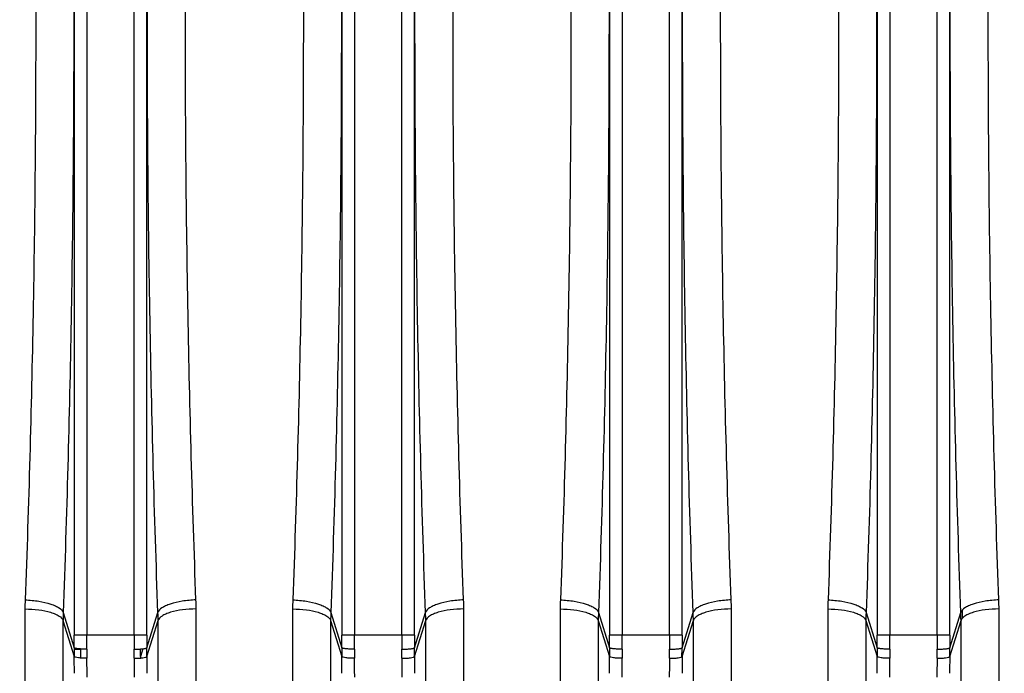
# Model space of a CAD drawing. Extents: x -1709 to 1181, y 8 to 1580.
# Tile 42 of 71: x -912 to -835, y 1379 to 1430. Entities that reach past the tile are written whole.
import ezdxf

# ---------------------------------------------------------------- set-up
doc = ezdxf.new("R2010")
doc.units = 0
doc.header["$LTSCALE"] = 65.395
doc.layers.get('0').update_dxf_attribs({"linetype": 'CONTINUOUS'})

msp = doc.modelspace()

# ---------------------------------------------------------------- linework, layer by layer
at = {"color": 9, "linetype": 'CONTINUOUS'}
for p, q in [((-907.475, 1478.542), (-907.475, 1381.864)), ((-906.481, 1478.542), (-906.481, 1381.864)), ((-902.782, 1381.864), (-902.782, 1478.542)), ((-901.787, 1381.864), (-901.787, 1478.542)), ((-886.475, 1478.542), (-886.475, 1381.864)), ((-885.481, 1478.542), (-885.481, 1381.864)), ((-881.782, 1381.864), (-881.782, 1478.542)), ((-880.787, 1381.864), (-880.787, 1478.542)), ((-865.475, 1478.542), (-865.475, 1381.864)), ((-864.481, 1478.542), (-864.481, 1381.864)), ((-860.782, 1381.864), (-860.782, 1478.542)), ((-859.787, 1381.864), (-859.787, 1478.542)), ((-844.475, 1478.542), (-844.475, 1381.864)), ((-843.481, 1478.542), (-843.481, 1381.864)), ((-839.782, 1381.864), (-839.782, 1478.542)), ((-838.787, 1381.864), (-838.787, 1478.542)), ((-837.785, 1383.209), (-837.777, 1383.862)), ((-837.784, 1383.209), (-837.778, 1383.762)), ((-908.363, 1383.018), (-907.481, 1380.203)), ((-908.35, 1383.649), (-907.481, 1380.874)), ((-901.782, 1380.203), (-900.9, 1383.018)), ((-901.781, 1380.874), (-900.912, 1383.649)), ((-887.363, 1383.018), (-886.481, 1380.203)), ((-887.35, 1383.649), (-886.481, 1380.874)), ((-880.782, 1380.203), (-879.9, 1383.018)), ((-880.781, 1380.874), (-879.912, 1383.649)), ((-866.363, 1383.018), (-865.481, 1380.203)), ((-866.35, 1383.649), (-865.481, 1380.874)), ((-859.782, 1380.203), (-858.9, 1383.018)), ((-859.781, 1380.874), (-858.912, 1383.649)), ((-845.363, 1383.018), (-844.481, 1380.203)), ((-845.35, 1383.649), (-844.481, 1380.874)), ((-838.782, 1380.203), (-837.9, 1383.018)), ((-838.781, 1380.874), (-837.912, 1383.649)), ((-901.787, 1381.864), (-907.475, 1381.864)), ((-880.787, 1381.864), (-886.475, 1381.864)), ((-859.787, 1381.864), (-865.475, 1381.864)), ((-838.787, 1381.864), (-844.475, 1381.864)), ((-906.987, 1380.764), (-906.986, 1380.784)), ((-902.094, 1380.801), (-902.282, 1380.203)), ((-859.817, 1380.854), (-859.837, 1380.16)), ((-859.817, 1380.854), (-859.837, 1380.16))]:
    msp.add_line(p, q, dxfattribs=at)
at = {"color": 2, "linetype": 'CONTINUOUS'}
msp.add_line((-902.282, 1380.203), (-902.284, 1380.07), dxfattribs=at)
at = {"color": 9, "linetype": 'CONTINUOUS'}
for centre, radius, start, end in [((-891.502, 1383.894), 19.846, 177.84787, 179.90044), ((-917.761, 1383.894), 19.846, 0.09956, 2.15213), ((-870.502, 1383.894), 19.846, 177.84787, 179.90044), ((-896.761, 1383.894), 19.846, 0.09956, 2.15213), ((-849.502, 1383.894), 19.846, 177.84787, 179.90044), ((-875.761, 1383.894), 19.846, 0.09956, 2.15213), ((-828.502, 1383.894), 19.846, 177.84787, 179.90044), ((-890.359, 1382.982), 18.003, 177.87734, 179.88592), ((-918.903, 1382.982), 18.003, 0.11408, 2.12266), ((-869.359, 1382.982), 18.003, 177.87734, 179.88592), ((-897.903, 1382.982), 18.003, 0.11408, 2.12266), ((-848.359, 1382.982), 18.003, 177.87734, 179.88592), ((-876.903, 1382.982), 18.003, 0.11408, 2.12266), ((-827.359, 1382.982), 18.003, 177.87734, 179.88592), ((-992.592, 1381.862), 85.116, 359.33452, 0.001), ((-1011.561, 1381.862), 105.08, 359.40107, 0.0009), ((-797.701, 1381.862), 105.08, 179.9991, 180.59893), ((-816.671, 1381.862), 85.116, 179.999, 180.66548), ((-971.592, 1381.862), 85.116, 359.33452, 0.001), ((-990.561, 1381.862), 105.08, 359.40107, 0.0009), ((-776.701, 1381.862), 105.08, 179.9991, 180.59893), ((-795.671, 1381.862), 85.116, 179.999, 180.66548), ((-950.592, 1381.862), 85.116, 359.33452, 0.001), ((-969.561, 1381.862), 105.08, 359.40107, 0.0009), ((-755.701, 1381.862), 105.08, 179.9991, 180.59893), ((-774.671, 1381.862), 85.116, 179.999, 180.66548), ((-929.592, 1381.862), 85.116, 359.33452, 0.001), ((-948.561, 1381.862), 105.08, 359.40107, 0.0009), ((-734.701, 1381.862), 105.08, 179.9991, 180.59893), ((-753.671, 1381.862), 85.116, 179.999, 180.66548), ((-906.962, 1387.88), 7.116, 265.80535, 267.30955), ((-906.893, 1389.355), 8.592, 267.31207, 269.37436), ((-876.792, 1380.443), 30.196, 179.39174, 180.70657), ((-861.225, 1380.548), 25.259, 179.26164, 180.78355), ((-855.322, 1380.443), 30.167, 179.3913, 180.74019), ((-911.941, 1380.443), 30.167, 359.25981, 0.6087), ((-906.038, 1380.548), 25.259, 359.21645, 0.73836), ((-819.225, 1380.548), 25.259, 179.26164, 180.78355), ((-813.322, 1380.443), 30.167, 179.3913, 180.74019), ((-869.941, 1380.443), 30.167, 359.25981, 0.6087), ((-864.038, 1380.548), 25.259, 359.21645, 0.73836), ((-999.982, 1378.854), 92.511, 0.013, 0.83539), ((-1020.546, 1378.556), 114.07, 0.01171, 0.75232), ((-790.967, 1378.571), 111.82, 179.24023, 179.99574), ((-811.105, 1378.867), 90.687, 179.15634, 179.99528), ((-978.982, 1378.854), 92.511, 0.013, 0.83539), ((-999.546, 1378.556), 114.07, 0.01171, 0.75232), ((-769.967, 1378.571), 111.82, 179.24023, 179.99574), ((-790.105, 1378.867), 90.687, 179.15634, 179.99528), ((-957.982, 1378.854), 92.511, 0.013, 0.83539), ((-978.546, 1378.556), 114.07, 0.01171, 0.75232), ((-748.967, 1378.571), 111.82, 179.24023, 179.99574), ((-769.105, 1378.867), 90.687, 179.15634, 179.99528), ((-936.982, 1378.854), 92.511, 0.013, 0.83539), ((-957.546, 1378.556), 114.07, 0.01171, 0.75232), ((-727.967, 1378.571), 111.82, 179.24023, 179.99574), ((-748.105, 1378.867), 90.687, 179.15634, 179.99528)]:
    msp.add_arc(centre, radius, start, end, dxfattribs=at)
at = {"color": 2, "linetype": 'CONTINUOUS'}
for centre, radius, start, end in [((-854.761, 1383.894), 19.846, 0.09956, 2.15213), ((-855.903, 1382.982), 18.003, 0.11408, 2.12266), ((-882.225, 1380.548), 25.259, 179.26164, 180.78355), ((-876.322, 1380.443), 30.167, 179.3913, 180.74019), ((-932.941, 1380.443), 30.167, 359.25981, 0.6087), ((-927.412, 1380.547), 25.132, 359.21408, 0.53881), ((-927.038, 1380.548), 25.259, 359.21645, 0.73836), ((-840.225, 1380.548), 25.259, 179.26164, 180.78355), ((-834.322, 1380.443), 30.167, 179.3913, 180.74019), ((-890.941, 1380.443), 30.167, 359.25981, 0.6087), ((-885.038, 1380.548), 25.259, 359.21645, 0.73836)]:
    msp.add_arc(centre, radius, start, end, dxfattribs=at)
at = {"color": 9, "linetype": 'CONTINUOUS'}
for points, knots in [([(-908.35, 1476.757), (-908.069, 1469.113), (-907.655, 1453.596), (-907.451, 1430.203), (-907.655, 1406.81), (-908.069, 1391.293), (-908.35, 1383.649)], [0, 0, 0, 0, 0.246422, 0.5, 0.753577, 1, 1, 1, 1]), ([(-900.912, 1383.649), (-901.193, 1391.293), (-901.608, 1406.81), (-901.812, 1430.203), (-901.608, 1453.596), (-901.193, 1469.113), (-900.912, 1476.757)], [0, 0, 0, 0, 0.246422, 0.5, 0.753577, 1, 1, 1, 1]), ([(-887.35, 1476.757), (-887.069, 1469.113), (-886.655, 1453.596), (-886.451, 1430.203), (-886.655, 1406.81), (-887.069, 1391.293), (-887.35, 1383.649)], [0, 0, 0, 0, 0.246422, 0.5, 0.753577, 1, 1, 1, 1]), ([(-879.912, 1383.649), (-880.193, 1391.293), (-880.608, 1406.81), (-880.812, 1430.203), (-880.608, 1453.596), (-880.193, 1469.113), (-879.912, 1476.757)], [0, 0, 0, 0, 0.246422, 0.5, 0.753577, 1, 1, 1, 1]), ([(-866.35, 1476.757), (-866.069, 1469.113), (-865.655, 1453.596), (-865.451, 1430.203), (-865.655, 1406.81), (-866.069, 1391.293), (-866.35, 1383.649)], [0, 0, 0, 0, 0.246422, 0.5, 0.753577, 1, 1, 1, 1]), ([(-858.912, 1383.649), (-859.193, 1391.293), (-859.608, 1406.81), (-859.812, 1430.203), (-859.608, 1453.596), (-859.193, 1469.113), (-858.912, 1476.757)], [0, 0, 0, 0, 0.246422, 0.5, 0.753577, 1, 1, 1, 1]), ([(-845.35, 1476.757), (-845.069, 1469.113), (-844.655, 1453.596), (-844.451, 1430.203), (-844.655, 1406.81), (-845.069, 1391.293), (-845.35, 1383.649)], [0, 0, 0, 0, 0.246422, 0.5, 0.753577, 1, 1, 1, 1]), ([(-837.912, 1383.649), (-838.193, 1391.293), (-838.608, 1406.81), (-838.812, 1430.203), (-838.608, 1453.596), (-838.193, 1469.113), (-837.912, 1476.757)], [0, 0, 0, 0, 0.246422, 0.5, 0.753577, 1, 1, 1, 1]), ([(-911.334, 1475.766), (-911.053, 1468.285), (-910.639, 1453.098), (-910.434, 1430.203), (-910.639, 1407.307), (-911.053, 1392.121), (-911.334, 1384.639)], [0, 0, 0, 0, 0.246423, 0.5, 0.753577, 1, 1, 1, 1]), ([(-897.929, 1384.639), (-898.21, 1392.121), (-898.624, 1407.307), (-898.828, 1430.203), (-898.624, 1453.098), (-898.21, 1468.285), (-897.929, 1475.766)], [0, 0, 0, 0, 0.246423, 0.5, 0.753577, 1, 1, 1, 1]), ([(-890.334, 1475.766), (-890.053, 1468.285), (-889.639, 1453.098), (-889.434, 1430.203), (-889.639, 1407.307), (-890.053, 1392.121), (-890.334, 1384.639)], [0, 0, 0, 0, 0.246423, 0.5, 0.753577, 1, 1, 1, 1]), ([(-876.929, 1384.639), (-877.21, 1392.121), (-877.624, 1407.307), (-877.828, 1430.203), (-877.624, 1453.098), (-877.21, 1468.285), (-876.929, 1475.766)], [0, 0, 0, 0, 0.246423, 0.5, 0.753577, 1, 1, 1, 1]), ([(-869.334, 1475.766), (-869.053, 1468.285), (-868.639, 1453.098), (-868.434, 1430.203), (-868.639, 1407.307), (-869.053, 1392.121), (-869.334, 1384.639)], [0, 0, 0, 0, 0.246423, 0.5, 0.753577, 1, 1, 1, 1]), ([(-855.929, 1384.639), (-856.21, 1392.121), (-856.624, 1407.307), (-856.828, 1430.203), (-856.624, 1453.098), (-856.21, 1468.285), (-855.929, 1475.766)], [0, 0, 0, 0, 0.246423, 0.5, 0.753577, 1, 1, 1, 1]), ([(-848.334, 1475.766), (-848.053, 1468.285), (-847.639, 1453.098), (-847.434, 1430.203), (-847.639, 1407.307), (-848.053, 1392.121), (-848.334, 1384.639)], [0, 0, 0, 0, 0.246423, 0.5, 0.753577, 1, 1, 1, 1]), ([(-834.929, 1384.639), (-835.21, 1392.121), (-835.624, 1407.307), (-835.828, 1430.203), (-835.624, 1453.098), (-835.21, 1468.285), (-834.929, 1475.766)], [0, 0, 0, 0, 0.246423, 0.5, 0.753577, 1, 1, 1, 1]), ([(-911.334, 1384.639), (-910.973, 1384.628), (-910.293, 1384.565), (-909.495, 1384.39), (-908.964, 1384.187), (-908.615, 1383.998), (-908.395, 1383.799), (-908.35, 1383.649)], [0, 0, 0, 0, 0.333388, 0.628777, 0.751956, 0.855018, 1, 1, 1, 1]), ([(-897.929, 1384.639), (-898.29, 1384.628), (-898.97, 1384.565), (-899.768, 1384.39), (-900.299, 1384.187), (-900.648, 1383.998), (-900.867, 1383.799), (-900.912, 1383.649)], [0, 0, 0, 0, 0.333388, 0.628777, 0.751956, 0.855018, 1, 1, 1, 1]), ([(-890.334, 1384.639), (-889.973, 1384.628), (-889.293, 1384.565), (-888.495, 1384.39), (-887.964, 1384.187), (-887.615, 1383.998), (-887.395, 1383.799), (-887.35, 1383.649)], [0, 0, 0, 0, 0.333388, 0.628777, 0.751956, 0.855018, 1, 1, 1, 1]), ([(-876.929, 1384.639), (-877.29, 1384.628), (-877.97, 1384.565), (-878.768, 1384.39), (-879.299, 1384.187), (-879.648, 1383.998), (-879.867, 1383.799), (-879.912, 1383.649)], [0, 0, 0, 0, 0.333388, 0.628777, 0.751956, 0.855018, 1, 1, 1, 1]), ([(-869.334, 1384.639), (-868.973, 1384.628), (-868.293, 1384.565), (-867.495, 1384.39), (-866.964, 1384.187), (-866.615, 1383.998), (-866.395, 1383.799), (-866.35, 1383.649)], [0, 0, 0, 0, 0.333388, 0.628777, 0.751956, 0.855018, 1, 1, 1, 1]), ([(-855.929, 1384.639), (-856.29, 1384.628), (-856.97, 1384.565), (-857.768, 1384.39), (-858.299, 1384.187), (-858.648, 1383.998), (-858.867, 1383.799), (-858.912, 1383.649)], [0, 0, 0, 0, 0.333388, 0.628777, 0.751956, 0.855018, 1, 1, 1, 1]), ([(-848.334, 1384.639), (-847.973, 1384.628), (-847.293, 1384.565), (-846.495, 1384.39), (-845.964, 1384.187), (-845.615, 1383.998), (-845.395, 1383.799), (-845.35, 1383.649)], [0, 0, 0, 0, 0.333388, 0.628777, 0.751956, 0.855018, 1, 1, 1, 1]), ([(-911.348, 1383.929), (-911.364, 1374.737), (-911.403, 1357.569), (-911.491, 1334.036), (-911.601, 1315.254), (-911.698, 1304.448), (-911.761, 1300.008)], [0, 0, 0, 0, 0.328585, 0.613695, 0.841246, 1, 1, 1, 1]), ([(-911.348, 1383.929), (-910.988, 1383.928), (-910.308, 1383.887), (-909.509, 1383.734), (-908.977, 1383.544), (-908.627, 1383.364), (-908.407, 1383.168), (-908.363, 1383.018)], [0, 0, 0, 0, 0.334423, 0.629692, 0.752516, 0.855165, 1, 1, 1, 1]), ([(-897.915, 1383.929), (-898.275, 1383.928), (-898.954, 1383.887), (-899.753, 1383.734), (-900.285, 1383.544), (-900.635, 1383.364), (-900.855, 1383.168), (-900.9, 1383.018)], [0, 0, 0, 0, 0.334423, 0.629692, 0.752516, 0.855165, 1, 1, 1, 1]), ([(-897.502, 1300.008), (-897.565, 1304.448), (-897.661, 1315.254), (-897.772, 1334.036), (-897.859, 1357.569), (-897.899, 1374.737), (-897.915, 1383.929)], [0, 0, 0, 0, 0.158753, 0.386304, 0.671414, 1, 1, 1, 1]), ([(-890.348, 1383.929), (-890.364, 1374.737), (-890.403, 1357.569), (-890.491, 1334.036), (-890.601, 1315.254), (-890.698, 1304.448), (-890.761, 1300.008)], [0, 0, 0, 0, 0.328585, 0.613695, 0.841246, 1, 1, 1, 1]), ([(-890.348, 1383.929), (-889.988, 1383.928), (-889.308, 1383.887), (-888.509, 1383.734), (-887.977, 1383.544), (-887.627, 1383.364), (-887.407, 1383.168), (-887.363, 1383.018)], [0, 0, 0, 0, 0.334423, 0.629692, 0.752516, 0.855165, 1, 1, 1, 1]), ([(-876.915, 1383.929), (-877.275, 1383.928), (-877.954, 1383.887), (-878.753, 1383.734), (-879.285, 1383.544), (-879.635, 1383.364), (-879.855, 1383.168), (-879.9, 1383.018)], [0, 0, 0, 0, 0.334423, 0.629692, 0.752516, 0.855165, 1, 1, 1, 1]), ([(-876.502, 1300.008), (-876.565, 1304.448), (-876.661, 1315.254), (-876.772, 1334.036), (-876.859, 1357.569), (-876.899, 1374.737), (-876.915, 1383.929)], [0, 0, 0, 0, 0.158753, 0.386304, 0.671414, 1, 1, 1, 1]), ([(-869.348, 1383.929), (-869.364, 1374.737), (-869.403, 1357.569), (-869.491, 1334.036), (-869.601, 1315.254), (-869.698, 1304.448), (-869.761, 1300.008)], [0, 0, 0, 0, 0.328585, 0.613695, 0.841246, 1, 1, 1, 1]), ([(-869.348, 1383.929), (-868.988, 1383.928), (-868.308, 1383.887), (-867.509, 1383.734), (-866.977, 1383.544), (-866.627, 1383.364), (-866.407, 1383.168), (-866.363, 1383.018)], [0, 0, 0, 0, 0.334423, 0.629692, 0.752516, 0.855165, 1, 1, 1, 1]), ([(-855.915, 1383.929), (-856.275, 1383.928), (-856.954, 1383.887), (-857.753, 1383.734), (-858.285, 1383.544), (-858.635, 1383.364), (-858.855, 1383.168), (-858.9, 1383.018)], [0, 0, 0, 0, 0.334423, 0.629692, 0.752516, 0.855165, 1, 1, 1, 1]), ([(-855.502, 1300.008), (-855.565, 1304.448), (-855.661, 1315.254), (-855.772, 1334.036), (-855.859, 1357.569), (-855.899, 1374.737), (-855.915, 1383.929)], [0, 0, 0, 0, 0.158753, 0.386304, 0.671414, 1, 1, 1, 1]), ([(-848.348, 1383.929), (-848.364, 1374.737), (-848.403, 1357.569), (-848.491, 1334.036), (-848.601, 1315.254), (-848.698, 1304.448), (-848.761, 1300.008)], [0, 0, 0, 0, 0.328585, 0.613695, 0.841246, 1, 1, 1, 1]), ([(-848.348, 1383.929), (-847.988, 1383.928), (-847.308, 1383.887), (-846.509, 1383.734), (-845.977, 1383.544), (-845.627, 1383.364), (-845.407, 1383.168), (-845.363, 1383.018)], [0, 0, 0, 0, 0.334423, 0.629692, 0.752516, 0.855165, 1, 1, 1, 1]), ([(-834.502, 1300.008), (-834.565, 1304.448), (-834.661, 1315.254), (-834.772, 1334.036), (-834.859, 1357.569), (-834.899, 1374.737), (-834.915, 1383.929)], [0, 0, 0, 0, 0.158753, 0.386304, 0.671414, 1, 1, 1, 1]), ([(-908.363, 1383.018), (-908.379, 1373.646), (-908.418, 1356.141), (-908.506, 1332.147), (-908.616, 1312.997), (-908.713, 1301.98), (-908.775, 1297.453)], [0, 0, 0, 0, 0.328601, 0.613718, 0.841265, 1, 1, 1, 1]), ([(-900.487, 1297.453), (-900.55, 1301.98), (-900.647, 1312.997), (-900.757, 1332.147), (-900.845, 1356.141), (-900.884, 1373.646), (-900.9, 1383.018)], [0, 0, 0, 0, 0.158735, 0.386281, 0.671398, 1, 1, 1, 1]), ([(-887.363, 1383.018), (-887.379, 1373.646), (-887.418, 1356.141), (-887.506, 1332.147), (-887.616, 1312.997), (-887.713, 1301.98), (-887.775, 1297.453)], [0, 0, 0, 0, 0.328601, 0.613718, 0.841265, 1, 1, 1, 1]), ([(-879.487, 1297.453), (-879.55, 1301.98), (-879.647, 1312.997), (-879.757, 1332.147), (-879.845, 1356.141), (-879.884, 1373.646), (-879.9, 1383.018)], [0, 0, 0, 0, 0.158735, 0.386281, 0.671398, 1, 1, 1, 1]), ([(-866.363, 1383.018), (-866.379, 1373.646), (-866.418, 1356.141), (-866.506, 1332.147), (-866.616, 1312.997), (-866.713, 1301.98), (-866.775, 1297.453)], [0, 0, 0, 0, 0.328601, 0.613718, 0.841265, 1, 1, 1, 1]), ([(-858.487, 1297.453), (-858.55, 1301.98), (-858.647, 1312.997), (-858.757, 1332.147), (-858.845, 1356.141), (-858.884, 1373.646), (-858.9, 1383.018)], [0, 0, 0, 0, 0.158735, 0.386281, 0.671398, 1, 1, 1, 1]), ([(-845.363, 1383.018), (-845.379, 1373.646), (-845.418, 1356.141), (-845.506, 1332.147), (-845.616, 1312.997), (-845.713, 1301.98), (-845.775, 1297.453)], [0, 0, 0, 0, 0.328601, 0.613718, 0.841265, 1, 1, 1, 1]), ([(-837.487, 1297.453), (-837.55, 1301.98), (-837.647, 1312.997), (-837.757, 1332.147), (-837.845, 1356.141), (-837.884, 1373.646), (-837.9, 1383.018)], [0, 0, 0, 0, 0.158735, 0.386281, 0.671398, 1, 1, 1, 1]), ([(-885.487, 1380.764), (-885.606, 1380.765), (-885.83, 1380.772), (-886.094, 1380.791), (-886.272, 1380.813), (-886.369, 1380.831), (-886.436, 1380.849), (-886.472, 1380.864), (-886.481, 1380.874)], [0, 0, 0, 0, 0.35638, 0.666166, 0.790635, 0.889293, 0.959343, 1, 1, 1, 1]), ([(-881.776, 1380.764), (-881.656, 1380.765), (-881.433, 1380.772), (-881.168, 1380.791), (-880.991, 1380.813), (-880.894, 1380.831), (-880.827, 1380.849), (-880.791, 1380.864), (-880.781, 1380.874)], [0, 0, 0, 0, 0.35638, 0.666166, 0.790635, 0.889293, 0.959343, 1, 1, 1, 1]), ([(-843.487, 1380.764), (-843.606, 1380.765), (-843.83, 1380.772), (-844.094, 1380.791), (-844.272, 1380.813), (-844.369, 1380.831), (-844.436, 1380.849), (-844.472, 1380.864), (-844.481, 1380.874)], [0, 0, 0, 0, 0.35638, 0.666166, 0.790635, 0.889293, 0.959343, 1, 1, 1, 1]), ([(-839.776, 1380.764), (-839.656, 1380.765), (-839.433, 1380.772), (-839.168, 1380.791), (-838.991, 1380.813), (-838.894, 1380.831), (-838.827, 1380.849), (-838.791, 1380.864), (-838.781, 1380.874)], [0, 0, 0, 0, 0.35638, 0.666166, 0.790635, 0.889293, 0.959343, 1, 1, 1, 1]), ([(-885.486, 1380.053), (-885.606, 1380.052), (-885.83, 1380.055), (-886.129, 1380.082), (-886.332, 1380.12), (-886.439, 1380.163), (-886.473, 1380.189), (-886.481, 1380.203)], [0, 0, 0, 0, 0.352467, 0.659077, 0.881511, 0.953605, 1, 1, 1, 1]), ([(-881.777, 1380.053), (-881.657, 1380.052), (-881.432, 1380.055), (-881.134, 1380.082), (-880.93, 1380.12), (-880.823, 1380.163), (-880.789, 1380.189), (-880.782, 1380.203)], [0, 0, 0, 0, 0.352467, 0.659077, 0.881511, 0.953605, 1, 1, 1, 1]), ([(-843.486, 1380.053), (-843.606, 1380.052), (-843.83, 1380.055), (-844.129, 1380.082), (-844.332, 1380.12), (-844.439, 1380.163), (-844.473, 1380.189), (-844.481, 1380.203)], [0, 0, 0, 0, 0.352467, 0.659077, 0.881511, 0.953605, 1, 1, 1, 1]), ([(-839.777, 1380.053), (-839.657, 1380.052), (-839.432, 1380.055), (-839.134, 1380.082), (-838.93, 1380.12), (-838.823, 1380.163), (-838.789, 1380.189), (-838.782, 1380.203)], [0, 0, 0, 0, 0.352467, 0.659077, 0.881511, 0.953605, 1, 1, 1, 1])]:
    msp.add_open_spline(points, degree=3, knots=knots, dxfattribs=at)
at = {"color": 2, "linetype": 'CONTINUOUS'}
for points, knots in [([(-834.929, 1384.639), (-835.29, 1384.628), (-835.97, 1384.565), (-836.768, 1384.39), (-837.299, 1384.187), (-837.648, 1383.998), (-837.867, 1383.799), (-837.912, 1383.649)], [0, 0, 0, 0, 0.333388, 0.628777, 0.751956, 0.855018, 1, 1, 1, 1]), ([(-834.915, 1383.929), (-835.275, 1383.928), (-835.954, 1383.887), (-836.753, 1383.734), (-837.285, 1383.544), (-837.635, 1383.364), (-837.855, 1383.168), (-837.9, 1383.018)], [0, 0, 0, 0, 0.334423, 0.629692, 0.752516, 0.855165, 1, 1, 1, 1]), ([(-906.487, 1380.764), (-906.606, 1380.765), (-906.83, 1380.772), (-907.094, 1380.791), (-907.272, 1380.813), (-907.369, 1380.831), (-907.436, 1380.849), (-907.472, 1380.864), (-907.481, 1380.874)], [0, 0, 0, 0, 0.35638, 0.666166, 0.790635, 0.889293, 0.959343, 1, 1, 1, 1]), ([(-902.776, 1380.764), (-902.656, 1380.765), (-902.433, 1380.772), (-902.168, 1380.791), (-901.991, 1380.813), (-901.894, 1380.831), (-901.827, 1380.849), (-901.791, 1380.864), (-901.781, 1380.874)], [0, 0, 0, 0, 0.35638, 0.666166, 0.790635, 0.889293, 0.959343, 1, 1, 1, 1]), ([(-864.487, 1380.764), (-864.606, 1380.765), (-864.83, 1380.772), (-865.094, 1380.791), (-865.272, 1380.813), (-865.369, 1380.831), (-865.436, 1380.849), (-865.472, 1380.864), (-865.481, 1380.874)], [0, 0, 0, 0, 0.35638, 0.666166, 0.790635, 0.889293, 0.959343, 1, 1, 1, 1]), ([(-860.776, 1380.764), (-860.656, 1380.765), (-860.433, 1380.772), (-860.168, 1380.791), (-859.991, 1380.813), (-859.894, 1380.831), (-859.827, 1380.849), (-859.791, 1380.864), (-859.781, 1380.874)], [0, 0, 0, 0, 0.35638, 0.666166, 0.790635, 0.889293, 0.959343, 1, 1, 1, 1]), ([(-906.486, 1380.053), (-906.606, 1380.052), (-906.83, 1380.055), (-907.129, 1380.082), (-907.332, 1380.12), (-907.439, 1380.163), (-907.473, 1380.189), (-907.481, 1380.203)], [0, 0, 0, 0, 0.352467, 0.659077, 0.881511, 0.953605, 1, 1, 1, 1]), ([(-902.777, 1380.053), (-902.657, 1380.052), (-902.432, 1380.055), (-902.134, 1380.082), (-901.93, 1380.12), (-901.823, 1380.163), (-901.789, 1380.189), (-901.782, 1380.203)], [0, 0, 0, 0, 0.352467, 0.659077, 0.881511, 0.953605, 1, 1, 1, 1]), ([(-864.486, 1380.053), (-864.606, 1380.052), (-864.83, 1380.055), (-865.129, 1380.082), (-865.332, 1380.12), (-865.439, 1380.163), (-865.473, 1380.189), (-865.481, 1380.203)], [0, 0, 0, 0, 0.352467, 0.659077, 0.881511, 0.953605, 1, 1, 1, 1]), ([(-860.777, 1380.053), (-860.657, 1380.052), (-860.432, 1380.055), (-860.134, 1380.082), (-859.93, 1380.12), (-859.823, 1380.163), (-859.789, 1380.189), (-859.782, 1380.203)], [0, 0, 0, 0, 0.352467, 0.659077, 0.881511, 0.953605, 1, 1, 1, 1])]:
    msp.add_open_spline(points, degree=3, knots=knots, dxfattribs=at)

doc.saveas('drawing.dxf')
